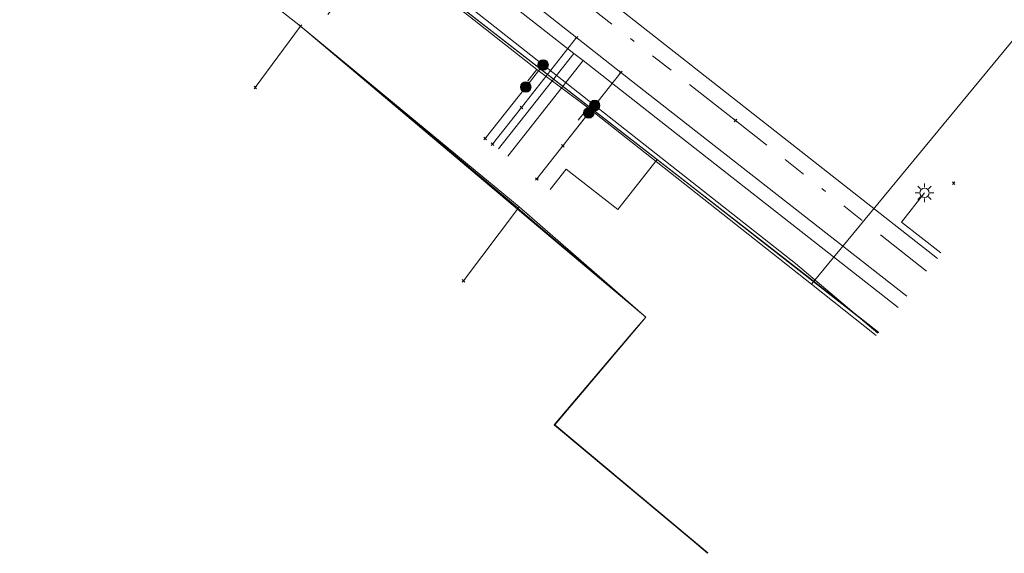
# Model space of a CAD drawing. Header units: metres. Extents: x 94073 to 94369, y 474661 to 474834.
# Tile 3 of 20: x 94129 to 94150, y 474661 to 474672. Entities that reach past the tile are written whole.
import ezdxf
from ezdxf.lldxf.tags import DXFTag

# ---------------------------------------------------------------- set-up
doc = ezdxf.new("R2010")
doc.units = ezdxf.units.M
doc.linetypes.add('RI-OVERIG-SO', pattern=[17, 5, -2, 2, -2, 0, -2, 2, -2])
doc.layers.add('A-Klic', color=7, linetype='Continuous')
for name, color, linetype, lineweight in [('B-WE-IE-MEUBILAIR-S', 252, 'Continuous', 18), ('B-WE-KL-DATA-G', 90, 'KL-DATA-N', 20), ('B-WE-KL-DATA_HULPSTUK-S', 90, 'Continuous', 20), ('B-WE-KL-DATA_KABELBED-G', 90, 'Continuous', 20), ('B-WE-KL-ET_LS-G', 190, 'KL-LS-N', 20), ('B-WE-KL-ET_LS_HULPSTUK-S', 190, 'Continuous', 20), ('B-WE-KL-GAS_LD-G', 50, 'KL-GAS-LD-N', 20), ('B-WE-KL-GAS_LD_HULPSTUK-S', 50, 'Continuous', 20), ('B-WE-KL-WATER-G', 170, 'KL-WATER-N', 20), ('B-WE-RI-VRIJVERVAL-G', 210, 'RI-OVERIG-SO', 18), ('B-WE-RI-VRIJVERVAL_HULPSTUK-S', 210, 'Continuous', 25)]:
    doc.layers.add(name, color=color, linetype=linetype, lineweight=lineweight)
doc.styles.add('NLCS-ISO', font='txt')
doc.styles.get("Standard").update_dxf_attribs({"font": 'arial.ttf'})
tags = doc.linetypes.add('KL-DATA-N', pattern='A,4,-1,[101,NLCS.shx,S=0.5,R=0,X=0,Y=0],-1,4,-1,["D",Standard,S=1,R=0,X=-0.25,Y=-0.5],-1.5', length=12.5).pattern_tags.tags
tags[18] = DXFTag(74, 10)
tags = doc.linetypes.add('KL-GAS-LD-N', pattern='A,4,-1,[69,NLCS.shx,S=0.5,R=0,X=0,Y=0],-1,4,-1,["L",Standard,S=1,R=0,X=0.25,Y=-0.5],-2', length=13).pattern_tags.tags
tags[18] = DXFTag(74, 10)
tags = doc.linetypes.add('KL-LS-N', pattern='A,4,-1,[103,NLCS.shx,S=0.75,R=0,X=0,Y=0],-1,4,-1,["L",Standard,S=1,R=0,X=0,Y=-0.5],-2', length=13).pattern_tags.tags
tags[18] = DXFTag(74, 10)
doc.linetypes.add('KL-WATER-N', pattern='A,7,-0.5,[168,NLCS.shx,S=0.75,R=0,X=0.75,Y=0],-2', length=9.5)

# ---------------------------------------------------------------- blocks, each defined once
blk = doc.blocks.new('SKL-WTB_HULP_OVERIG-SO')
at = {"color": 0, "linetype": 'ByBlock', "lineweight": 18}
for points in [[(-0.14, 0.14), (0.14, -0.14)], [(0.14, 0.14), (-0.14, -0.14)]]:
    blk.add_lwpolyline(points, dxfattribs=at)
at = {"color": 0, "linetype": 'ByBlock', "lineweight": 18, "style": 'NLCS-ISO', "flags": 1}
for tag, p in [('TYPE', (1.5, 0)), ('LABEL', (1.5, -1.5)), ('OMSCHRIJVING', (1.5, -3))]:
    blk.add_attdef(tag, p, '', height=1, dxfattribs=at)
blk = doc.blocks.new('SKL-WTB_HULP_MOF-SO')
at = {"linetype": 'ByBlock', "lineweight": 18}
h = blk.add_hatch(color=0, dxfattribs=at)
h.dxf.hatch_style = 1
h.paths.add_polyline_path([(-0.5625, 0, 1), (0.5625, 0, 1)])
at = {"color": 0, "linetype": 'ByBlock', "lineweight": 18}
blk.add_circle((0, 0), 0.5625, dxfattribs=at)
at = {"color": 0, "linetype": 'ByBlock', "lineweight": 18, "style": 'NLCS-ISO', "flags": 1}
for tag, p in [('TYPE', (1.5, 0)), ('LABEL', (1.5, -1.5)), ('OMSCHRIJVING', (1.5, -3))]:
    blk.add_attdef(tag, p, '', height=1, dxfattribs=at)
blk = doc.blocks.new('SIE-MEUBILAIR_PAAL_LICHTMAST-SO')
for points in [[(-0.62, 0), (-1, 0)], [(-0.71, 0.71), (-0.44, 0.44)], [(0, 1), (0, 0.62)], [(0.44, 0.44), (0.71, 0.71)], [(1, 0), (0.62, 0)], [(-0.71, -0.71), (-0.44, -0.44)], [(0, -0.62), (0, -1)], [(0.44, -0.44), (0.71, -0.71)]]:
    blk.add_lwpolyline(points)
blk.add_circle((0, 0), 0.5)
blk = doc.blocks.new('SRI-HULP_OVERIG-SO')
at = {"color": 0, "linetype": 'ByBlock', "lineweight": 18}
for points in [[(-0.14, 0.14), (0.14, -0.14)], [(0.14, 0.14), (-0.14, -0.14)]]:
    blk.add_lwpolyline(points, dxfattribs=at)
at = {"color": 0, "linetype": 'ByBlock', "lineweight": 18, "style": 'NLCS-ISO', "flags": 1}
for tag, p in [('TYPE', (1.5, 0)), ('LABEL', (1.5, -1.5)), ('OMSCHRIJVING', (1.5, -3))]:
    blk.add_attdef(tag, p, '', height=1, dxfattribs=at)
blk = doc.blocks.new('A$C8e28291b')
at = {"layer": 'B-WE-KL-DATA-G', "ltscale": 0.25, "flags": 128}
for points in [[(94147.649, 474665.72), (94146.212, 474666.852), (94132.295, 474677.675), (94107.222, 474697.526), (94105.848, 474695.774), (94104.683, 474696.718), (94087.583, 474708.16), (94084.054, 474710.62), (94076.385, 474715.995), (94078.855, 474719.693), (94076.859, 474721.111)], [(94147.649, 474665.72), (94146.212, 474666.852), (94132.295, 474677.675), (94114.108, 474692.074), (94112.935, 474690.585)], [(94147.649, 474665.72), (94146.212, 474666.852), (94132.295, 474677.675), (94117.479, 474689.405), (94116.655, 474688.357), (94117.204, 474687.925), (94116.86, 474687.488)], [(94147.649, 474665.72), (94146.212, 474666.852), (94132.295, 474677.675), (94126.497, 474682.266), (94125.692, 474681.246), (94125.142, 474681.68), (94124.797, 474681.242)], [(94147.649, 474665.72), (94146.212, 474666.852), (94132.295, 474677.675), (94126.967, 474681.893), (94126.164, 474680.873), (94126.713, 474680.441), (94126.366, 474680)], [(94158.797, 474680.018), (94157.757, 474680.81), (94153.435, 474675.511), (94146.211, 474666.75), (94141.436, 474670.523), (94140.339, 474671.343), (94134.489, 474675.955)], [(94147.649, 474665.72), (94146.212, 474666.852), (94133.087, 474677.059), (94131.943, 474675.607)], [(94140.339, 474671.343), (94134.489, 474675.955)], [(94147.649, 474665.72), (94146.212, 474666.852), (94136.481, 474674.42), (94135.667, 474673.385), (94136.216, 474672.953), (94135.873, 474672.517)], [(94140.339, 474671.343), (94140.149, 474671.101)], [(94141.436, 474670.523), (94140.339, 474671.343)], [(94141.436, 474670.523), (94141.227, 474670.257)], [(94147.597, 474665.654), (94146.211, 474666.75), (94141.436, 474670.523)], [(94147.649, 474665.72), (94146.212, 474666.852), (94142.914, 474669.416), (94142.07, 474668.343), (94140.969, 474669.209), (94140.626, 474668.773)]]:
    blk.add_lwpolyline(points, dxfattribs=at)
at = {"layer": 'B-WE-KL-DATA_KABELBED-G', "ltscale": 0.25, "flags": 128}
for points in [[(94110.479, 474691.75), (94135.291, 474672.265)], [(94126.053, 474685.246), (94148.906, 474667.302)], [(94142.914, 474669.416), (94136.481, 474674.42)], [(94135.291, 474672.265), (94134.326, 474670.955)], [(94135.291, 474672.265), (94139.966, 474668.404), (94142.673, 474666.047), (94140.727, 474663.745), (94140.729, 474663.743), (94143.999, 474661.005)], [(94135.291, 474672.265), (94139.966, 474668.404), (94139.941, 474668.372), (94139.93, 474668.357), (94138.774, 474666.82)], [(94135.291, 474672.265), (94139.93, 474668.357), (94142.446, 474666.238), (94142.673, 474666.047), (94142.431, 474665.763), (94140.71, 474663.739), (94143.66, 474661.273), (94143.991, 474660.996)], [(94135.291, 474672.265), (94139.93, 474668.357), (94142.446, 474666.238), (94142.673, 474666.047), (94140.729, 474663.743), (94140.723, 474663.737), (94143.66, 474661.273), (94143.991, 474660.995)], [(94135.291, 474672.265), (94139.941, 474668.372), (94139.943, 474668.371), (94142.446, 474666.238), (94142.671, 474666.046), (94142.431, 474665.763), (94140.727, 474663.745), (94140.729, 474663.743), (94143.995, 474661)], [(94142.914, 474669.416), (94142.07, 474668.343), (94140.969, 474669.209), (94140.626, 474668.773)], [(94147.643, 474665.713), (94142.914, 474669.416)]]:
    blk.add_lwpolyline(points, dxfattribs=at)
at = {"layer": 'B-WE-KL-ET_LS-G', "ltscale": 0.25, "flags": 128}
for points in [[(94147.632, 474665.699), (94145.868, 474667.19), (94110.996, 474694.659)], [(94140.477, 474671.437), (94140.106, 474670.965)], [(94140.106, 474670.965), (94139.239, 474669.865)], [(94141.453, 474670.413), (94140.339, 474668.999)], [(94141.577, 474670.57), (94141.453, 474670.413)], [(94148.972, 474667.417), (94148.133, 474668.073), (94148.627, 474668.703)]]:
    blk.add_lwpolyline(points, dxfattribs=at)
at = {"layer": 'B-WE-KL-GAS_LD-G', "ltscale": 0.25, "flags": 128}
for points in [[(94148.25, 474666.491), (94142.135, 474671.279), (94125.805, 474684.146)], [(94141.192, 474672.021), (94140.015, 474670.527)], [(94142.135, 474671.279), (94140.896, 474669.706)], [(94140.015, 474670.527), (94139.396, 474669.742)], [(94140.896, 474669.706), (94140.339, 474668.999)]]:
    blk.add_lwpolyline(points, dxfattribs=at)
at = {"layer": 'B-WE-KL-WATER-G', "ltscale": 0.25, "flags": 128}
for points in [[(94148.061, 474666.249), (94143.193, 474670.069), (94141.331, 474671.53), (94141.134, 474671.685), (94138.642, 474673.641), (94134.225, 474677.108), (94131.891, 474678.94), (94131.695, 474679.094), (94130.58, 474679.969), (94128.674, 474681.447), (94126.18, 474683.382), (94126.093, 474683.447), (94124.742, 474684.504), (94122.665, 474686.13), (94122.468, 474686.284), (94120.186, 474688.07), (94117.422, 474690.234), (94114.52, 474692.399), (94114.221, 474692.622), (94113.123, 474693.49), (94107.691, 474697.783), (94102.565, 474697.654), (94096.242, 474702.559), (94091.804, 474706.002)], [(94141.134, 474671.685), (94139.524, 474669.641)], [(94141.331, 474671.53), (94139.721, 474669.486)]]:
    blk.add_lwpolyline(points, dxfattribs=at)
at = {"layer": 'B-WE-RI-VRIJVERVAL-G', "ltscale": 0.25, "flags": 128}
for points in [[(94144.59, 474670.25), (94101.66, 474703.68)], [(94148.667, 474667.027), (94144.59, 474670.25)]]:
    blk.add_lwpolyline(points, dxfattribs=at)
at = {"layer": 'B-WE-IE-MEUBILAIR-S', "xscale": 0.2, "yscale": 0.2, "zscale": 0.2}
blk.add_blockref('SIE-MEUBILAIR_PAAL_LICHTMAST-SO', (94148.627, 474668.703), dxfattribs=at)
at = {"layer": 'B-WE-KL-DATA_HULPSTUK-S', "xscale": 0.2, "yscale": 0.2, "zscale": 0.2}
for p in [(94135.291, 474672.265), (94134.326, 474670.955), (94138.774, 474666.82)]:
    blk.add_blockref('SKL-WTB_HULP_OVERIG-SO', p, dxfattribs=at)
at = {"layer": 'B-WE-KL-ET_LS_HULPSTUK-S', "xscale": 0.2, "yscale": 0.2, "zscale": 0.2}
for name, p in [('SKL-WTB_HULP_MOF-SO', (94140.477, 474671.437)), ('SKL-WTB_HULP_MOF-SO', (94140.106, 474670.965)), ('SKL-WTB_HULP_MOF-SO', (94141.577, 474670.57)), ('SKL-WTB_HULP_MOF-SO', (94141.453, 474670.413)), ('SKL-WTB_HULP_OVERIG-SO', (94139.239, 474669.865)), ('SKL-WTB_HULP_OVERIG-SO', (94140.339, 474668.999))]:
    blk.add_blockref(name, p, dxfattribs=at)
at = {"layer": 'B-WE-KL-GAS_LD_HULPSTUK-S', "xscale": 0.2, "yscale": 0.2, "zscale": 0.2}
for p in [(94141.192, 474672.021), (94142.135, 474671.279), (94140.015, 474670.527), (94139.396, 474669.742), (94140.896, 474669.706), (94140.339, 474668.999)]:
    blk.add_blockref('SKL-WTB_HULP_OVERIG-SO', p, dxfattribs=at)
at = {"layer": 'B-WE-RI-VRIJVERVAL_HULPSTUK-S', "xscale": 0.2, "yscale": 0.2, "zscale": 0.2}
for p in [(94144.59, 474670.25), (94149.25, 474668.91)]:
    blk.add_blockref('SRI-HULP_OVERIG-SO', p, dxfattribs=at)

msp = doc.modelspace()

# ---------------------------------------------------------------- block references
at = {"layer": 'A-Klic'}
msp.add_blockref('A$C8e28291b', (0, 0), dxfattribs=at)

doc.saveas('drawing.dxf')
